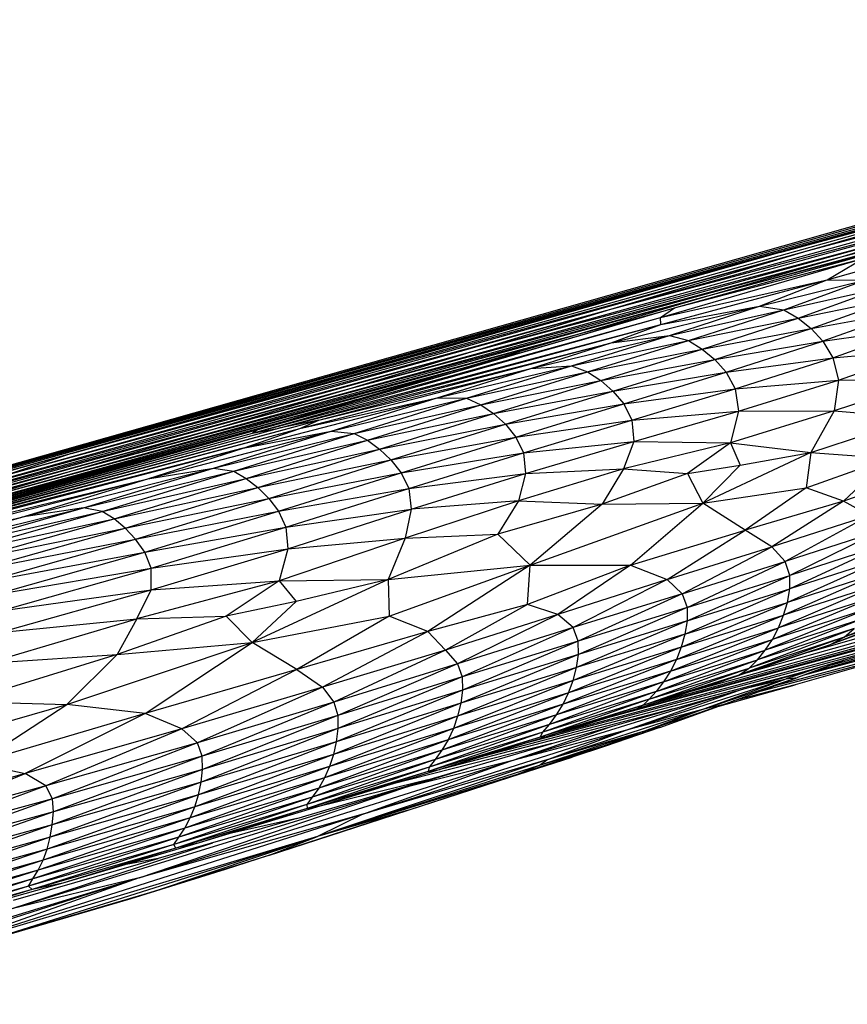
# Paper-space layout '_Derecha' of a CAD drawing. Header units: millimetres. Extents: x -1808 to 138, y -70 to 65.
# Tile 18 of 19: x 101 to 118, y 44 to 65. Entities that reach past the tile are written whole.
import ezdxf

# ---------------------------------------------------------------- set-up
doc = ezdxf.new("R2010")
doc.units = ezdxf.units.MM

psp = doc.layouts.new('_Derecha')

# ---------------------------------------------------------------- linework, layer by layer
at = {"color": 7, "linetype": 'Continuous', "lineweight": 25}
for p, q in [((116.847, 59.97), (134.627, 64.854)), ((107.367, 57.36), (133.16, 64.516)), ((133.16, 64.516), (116.847, 59.97)), ((130.699, 64.002), (-8.202, 24.697)), ((117.42, 60.003), (131.235, 63.821)), ((129.088, 63.515), (-8.202, 24.697)), ((107.367, 57.36), (125.809, 62.54)), ((118.161, 59.885), (128.306, 62.574)), ((101.966, 55.749), (125.736, 62.383)), ((113.295, 58.776), (125.873, 62.268)), ((116.847, 59.97), (125.736, 62.383)), ((117.42, 60.003), (125.736, 62.383)), ((117.42, 60.003), (125.873, 62.268)), ((115.413, 59.079), (126.101, 61.96)), ((118.161, 59.885), (126.101, 61.96)), ((110.432, 57.907), (122.667, 61.283)), ((113.295, 58.776), (122.667, 61.283)), ((107.79, 57.109), (120.49, 60.587)), ((110.432, 57.907), (120.49, 60.587)), ((118.161, 59.885), (120.49, 60.587)), ((114.635, 58.81), (120.344, 60.395)), ((115.413, 59.079), (119.635, 60.199)), ((116.847, 59.97), (90.206, 52.486)), ((116.847, 59.97), (98.728, 54.91)), ((100.658, 55.313), (117.42, 60.003)), ((101.966, 55.749), (117.42, 60.003)), ((116.847, 59.97), (101.966, 55.749)), ((113.295, 58.776), (117.42, 60.003)), ((117.842, 59.392), (119.789, 59.951)), ((104.973, 56.269), (118.161, 59.885)), ((107.79, 57.109), (118.161, 59.885)), ((114.337, 58.605), (118.597, 59.844)), ((114.635, 58.81), (118.597, 59.844)), ((115.413, 59.079), (118.161, 59.885)), ((117.842, 59.392), (118.597, 59.844)), ((114.337, 58.605), (117.842, 59.392)), ((114.345, 58.458), (117.842, 59.392)), ((116.417, 58.844), (117.842, 59.392)), ((116.417, 58.844), (118.627, 59.385)), ((116.926, 58.765), (118.627, 59.385)), ((117.842, 59.392), (118.627, 59.385)), ((116.926, 58.765), (118.977, 59.224)), ((117.233, 58.592), (118.977, 59.224)), ((101.952, 55.376), (115.413, 59.079)), ((104.973, 56.269), (115.413, 59.079)), ((112.627, 58.259), (115.413, 59.079)), ((117.233, 58.592), (119.259, 59.007)), ((117.503, 58.374), (119.259, 59.007)), ((98.331, 54.603), (113.295, 58.776)), ((100.658, 55.313), (113.295, 58.776)), ((105.89, 56.252), (114.635, 58.81)), ((106.62, 56.481), (114.635, 58.81)), ((110.432, 57.907), (113.295, 58.776)), ((112.627, 58.259), (114.441, 58.753)), ((113.3, 58.073), (116.417, 58.844)), ((114.337, 58.605), (114.635, 58.81)), ((114.345, 58.458), (116.417, 58.844)), ((114.527, 58.229), (116.417, 58.844)), ((114.527, 58.229), (116.926, 58.765)), ((114.929, 58.12), (116.926, 58.765)), ((116.417, 58.844), (116.926, 58.765)), ((116.926, 58.765), (117.233, 58.592)), ((117.503, 58.374), (119.516, 58.74)), ((119.516, 58.74), (117.749, 58.105)), ((105.767, 56.179), (114.337, 58.605)), ((105.89, 56.252), (114.337, 58.605)), ((112.627, 58.259), (114.094, 58.653)), ((114.345, 58.458), (114.337, 58.605)), ((114.929, 58.12), (117.233, 58.592)), ((115.216, 57.943), (117.233, 58.592)), ((117.233, 58.592), (117.503, 58.374)), ((105.767, 56.179), (114.345, 58.458)), ((106.324, 56.279), (114.345, 58.458)), ((113.3, 58.073), (114.345, 58.458)), ((115.216, 57.943), (117.503, 58.374)), ((115.479, 57.722), (117.503, 58.374)), ((117.503, 58.374), (117.749, 58.105)), ((117.749, 58.105), (119.745, 58.397)), ((117.956, 57.761), (119.745, 58.397)), ((98.738, 54.433), (112.627, 58.259)), ((101.952, 55.376), (112.627, 58.259)), ((106.324, 56.279), (113.3, 58.073)), ((107.164, 56.452), (113.3, 58.073)), ((110.014, 57.49), (112.627, 58.259)), ((111.616, 57.535), (114.527, 58.229)), ((111.616, 57.535), (113.3, 58.073)), ((112.468, 57.589), (114.527, 58.229)), ((112.468, 57.589), (114.929, 58.12)), ((112.807, 57.462), (114.929, 58.12)), ((113.3, 58.073), (114.527, 58.229)), ((114.527, 58.229), (114.929, 58.12)), ((114.929, 58.12), (115.216, 57.943)), ((115.479, 57.722), (117.749, 58.105)), ((115.716, 57.454), (117.749, 58.105)), ((117.749, 58.105), (117.956, 57.761)), ((95.793, 53.839), (110.432, 57.907)), ((98.331, 54.603), (110.432, 57.907)), ((107.79, 57.109), (110.432, 57.907)), ((110.014, 57.49), (111.393, 57.868)), ((112.807, 57.462), (115.216, 57.943)), ((113.082, 57.281), (115.216, 57.943)), ((115.216, 57.943), (115.479, 57.722)), ((117.956, 57.761), (119.925, 57.936)), ((118.076, 57.292), (119.925, 57.936)), ((111.297, 57.84), (110.014, 57.49)), ((113.082, 57.281), (115.479, 57.722)), ((113.338, 57.059), (115.479, 57.722)), ((115.479, 57.722), (115.716, 57.454)), ((115.716, 57.454), (117.956, 57.761)), ((115.904, 57.11), (117.956, 57.761)), ((117.956, 57.761), (118.076, 57.292)), ((96.155, 53.668), (110.014, 57.49)), ((110.014, 57.49), (98.738, 54.433)), ((106.762, 56.273), (111.616, 57.535)), ((107.164, 56.452), (111.616, 57.535)), ((107.959, 56.882), (110.014, 57.49)), ((109.649, 56.921), (112.468, 57.589)), ((109.649, 56.921), (111.616, 57.535)), ((110.267, 56.909), (112.468, 57.589)), ((110.267, 56.909), (112.807, 57.462)), ((110.568, 56.771), (112.807, 57.462)), ((111.616, 57.535), (112.468, 57.589)), ((112.468, 57.589), (112.807, 57.462)), ((112.807, 57.462), (113.082, 57.281)), ((113.338, 57.059), (115.716, 57.454)), ((113.566, 56.79), (115.716, 57.454)), ((115.716, 57.454), (115.904, 57.11)), ((-8.202, 24.697), (107.367, 57.36)), ((98.728, 54.91), (107.367, 57.36)), ((107.959, 56.882), (109.41, 57.292)), ((110.568, 56.771), (113.082, 57.281)), ((110.832, 56.587), (113.082, 57.281)), ((113.082, 57.281), (113.338, 57.059)), ((115.904, 57.11), (118.076, 57.292)), ((115.976, 56.641), (118.076, 57.292)), ((119.991, 57.304), (117.987, 56.644)), ((118.076, 57.292), (117.987, 56.644)), ((118.076, 57.292), (119.991, 57.304)), ((92.992, 53.005), (107.79, 57.109)), ((95.793, 53.839), (107.79, 57.109)), ((104.973, 56.269), (107.79, 57.109)), ((110.832, 56.587), (113.338, 57.059)), ((111.08, 56.363), (113.338, 57.059)), ((113.338, 57.059), (113.566, 56.79)), ((113.566, 56.79), (115.904, 57.11)), ((113.738, 56.451), (115.904, 57.11)), ((115.904, 57.11), (115.976, 56.641)), ((95.049, 53.314), (107.959, 56.882)), ((96.155, 53.668), (107.959, 56.882)), ((105.575, 55.865), (109.649, 56.921)), ((107.959, 56.882), (106.62, 56.481)), ((106.762, 56.273), (109.649, 56.921)), ((107.422, 56.222), (109.649, 56.921)), ((107.422, 56.222), (110.267, 56.909)), ((107.907, 56.173), (110.267, 56.909)), ((109.649, 56.921), (110.267, 56.909)), ((110.267, 56.909), (110.568, 56.771)), ((107.907, 56.173), (110.568, 56.771)), ((108.184, 56.029), (110.568, 56.771)), ((110.568, 56.771), (110.832, 56.587)), ((111.08, 56.363), (113.566, 56.79)), ((111.3, 56.094), (113.566, 56.79)), ((113.566, 56.79), (113.738, 56.451)), ((113.738, 56.451), (115.976, 56.641)), ((113.781, 56), (115.976, 56.641)), ((117.987, 56.644), (115.807, 55.972)), ((115.976, 56.641), (115.807, 55.972)), ((115.976, 56.641), (117.987, 56.644)), ((117.987, 56.644), (117.493, 55.768)), ((117.987, 56.644), (119.72, 56.508)), ((94.21, 52.956), (107.164, 56.452)), ((94.639, 53.16), (106.62, 56.481)), ((94.666, 53.055), (107.164, 56.452)), ((95.049, 53.314), (106.62, 56.481)), ((106.62, 56.481), (105.89, 56.252)), ((107.164, 56.452), (106.324, 56.279)), ((106.762, 56.273), (107.164, 56.452)), ((108.184, 56.029), (110.832, 56.587)), ((108.438, 55.841), (110.832, 56.587)), ((110.832, 56.587), (111.08, 56.363)), ((111.3, 56.094), (113.738, 56.451)), ((111.463, 55.761), (113.738, 56.451)), ((113.738, 56.451), (113.781, 56)), ((117.493, 55.768), (119.72, 56.508)), ((90.064, 52.14), (104.973, 56.269)), ((92.992, 53.005), (104.973, 56.269)), ((94.085, 52.946), (106.324, 56.279)), ((94.21, 52.956), (106.324, 56.279)), ((94.241, 53.016), (105.89, 56.252)), ((94.639, 53.16), (105.89, 56.252)), ((94.666, 53.055), (106.762, 56.273)), ((95.883, 53.355), (106.762, 56.273)), ((101.952, 55.376), (104.973, 56.269)), ((103.572, 55.22), (107.422, 56.222)), ((104.953, 55.444), (107.422, 56.222)), ((105.575, 55.865), (106.762, 56.273)), ((105.575, 55.865), (107.422, 56.222)), ((105.767, 56.179), (106.324, 56.279)), ((105.89, 56.252), (105.767, 56.179)), ((107.422, 56.222), (107.907, 56.173)), ((108.438, 55.841), (111.08, 56.363)), ((108.677, 55.615), (111.08, 56.363)), ((111.08, 56.363), (111.3, 56.094)), ((94.085, 52.946), (105.767, 56.179)), ((94.241, 53.016), (105.767, 56.179)), ((104.953, 55.444), (107.907, 56.173)), ((105.375, 55.376), (107.907, 56.173)), ((105.375, 55.376), (108.184, 56.029)), ((105.637, 55.228), (108.184, 56.029)), ((107.907, 56.173), (108.184, 56.029)), ((108.184, 56.029), (108.438, 55.841)), ((108.677, 55.615), (111.3, 56.094)), ((108.89, 55.345), (111.3, 56.094)), ((111.3, 56.094), (111.463, 55.761)), ((105.575, 55.865), (95.883, 53.355)), ((97.442, 53.722), (105.575, 55.865)), ((103.572, 55.22), (105.575, 55.865)), ((105.637, 55.228), (108.438, 55.841)), ((105.88, 55.037), (108.438, 55.841)), ((108.438, 55.841), (108.677, 55.615)), ((111.463, 55.761), (113.781, 56)), ((111.505, 55.33), (113.781, 56)), ((113.781, 56), (113.559, 55.425)), ((115.807, 55.972), (113.559, 55.425)), ((113.781, 56), (115.807, 55.972)), ((115.807, 55.972), (114.906, 55.328)), ((115.807, 55.972), (116.014, 55.506)), ((115.807, 55.972), (117.493, 55.768)), ((101.966, 55.749), (83.86, 50.673)), ((101.966, 55.749), (84.423, 50.801)), ((101.966, 55.749), (85.455, 51.137)), ((101.966, 55.749), (90.206, 52.486)), ((101.966, 55.749), (100.658, 55.313)), ((105.88, 55.037), (108.677, 55.615)), ((106.109, 54.808), (108.677, 55.615)), ((108.677, 55.615), (108.89, 55.345)), ((108.89, 55.345), (111.463, 55.761)), ((109.05, 55.015), (111.463, 55.761)), ((111.463, 55.761), (111.505, 55.33)), ((117.493, 55.768), (115.227, 54.705)), ((116.014, 55.506), (117.493, 55.768)), ((117.493, 55.768), (117.401, 55.029)), ((117.401, 55.029), (119.138, 55.647)), ((117.493, 55.768), (119.138, 55.647)), ((119.138, 55.647), (118.185, 54.751)), ((100.925, 54.412), (104.953, 55.444)), ((102.22, 54.608), (104.953, 55.444)), ((103.572, 55.22), (104.953, 55.444)), ((104.953, 55.444), (105.375, 55.376)), ((113.559, 55.425), (111.356, 54.758)), ((111.505, 55.33), (113.559, 55.425)), ((113.559, 55.425), (113.112, 54.684)), ((113.559, 55.425), (114.906, 55.328)), ((114.906, 55.328), (116.014, 55.506)), ((116.014, 55.506), (115.227, 54.705)), ((120.068, 55.401), (118.185, 54.751)), ((86.759, 51.177), (101.952, 55.376)), ((90.064, 52.14), (101.952, 55.376)), ((96.4, 53.372), (103.572, 55.22)), ((97.442, 53.722), (103.572, 55.22)), ((98.738, 54.433), (101.952, 55.376)), ((100.925, 54.412), (103.572, 55.22)), ((102.22, 54.608), (105.375, 55.376)), ((102.613, 54.532), (105.375, 55.376)), ((102.613, 54.532), (105.637, 55.228)), ((102.86, 54.379), (105.637, 55.228)), ((105.375, 55.376), (105.637, 55.228)), ((105.637, 55.228), (105.88, 55.037)), ((106.109, 54.808), (108.89, 55.345)), ((106.315, 54.537), (108.89, 55.345)), ((108.89, 55.345), (109.05, 55.015)), ((109.05, 55.015), (111.505, 55.33)), ((109.104, 54.579), (111.505, 55.33)), ((111.505, 55.33), (111.356, 54.758)), ((114.906, 55.328), (113.112, 54.684)), ((114.906, 55.328), (115.227, 54.705)), ((130.123, 55.187), (117.431, 51.577)), ((102.86, 54.379), (105.88, 55.037)), ((103.092, 54.185), (105.88, 55.037)), ((105.88, 55.037), (106.109, 54.808)), ((106.315, 54.537), (109.05, 55.015)), ((106.469, 54.203), (109.05, 55.015)), ((109.05, 55.015), (109.104, 54.579)), ((115.227, 54.705), (117.401, 55.029)), ((117.401, 55.029), (116.116, 54.144)), ((118.185, 54.751), (117.401, 55.029)), ((103.092, 54.185), (106.109, 54.808)), ((103.311, 53.953), (106.109, 54.808)), ((106.109, 54.808), (106.315, 54.537)), ((97.892, 53.548), (102.22, 54.608)), ((99.162, 53.741), (102.22, 54.608)), ((102.22, 54.608), (100.925, 54.412)), ((102.613, 54.532), (102.22, 54.608)), ((106.469, 54.203), (109.104, 54.579)), ((106.509, 53.749), (109.104, 54.579)), ((111.356, 54.758), (108.973, 53.97)), ((109.104, 54.579), (108.973, 53.97)), ((111.356, 54.758), (109.104, 54.579)), ((111.356, 54.758), (110.921, 54.058)), ((113.112, 54.684), (110.921, 54.058)), ((111.356, 54.758), (113.112, 54.684)), ((111.602, 53.403), (115.227, 54.705)), ((113.112, 54.684), (111.602, 53.403)), ((113.112, 54.684), (115.227, 54.705)), ((113.71, 53.404), (115.227, 54.705)), ((116.116, 54.144), (115.227, 54.705)), ((118.185, 54.751), (116.116, 54.144)), ((116.141, 51.145), (129.025, 54.758)), ((118.185, 54.751), (116.68, 53.79)), ((118.729, 54.447), (118.185, 54.751)), ((93.215, 52.47), (100.925, 54.412)), ((96.4, 53.372), (100.925, 54.412)), ((97.892, 53.548), (100.925, 54.412)), ((99.162, 53.741), (102.613, 54.532)), ((99.523, 53.657), (102.613, 54.532)), ((99.523, 53.657), (102.86, 54.379)), ((99.754, 53.5), (102.86, 54.379)), ((102.86, 54.379), (102.613, 54.532)), ((103.092, 54.185), (102.86, 54.379)), ((103.311, 53.953), (106.315, 54.537)), ((103.506, 53.679), (106.315, 54.537)), ((106.315, 54.537), (106.469, 54.203)), ((118.729, 54.447), (116.68, 53.79)), ((118.729, 54.447), (116.958, 53.483)), ((99.754, 53.5), (103.092, 54.185)), ((99.973, 53.302), (103.092, 54.185)), ((103.311, 53.953), (103.092, 54.185)), ((103.506, 53.679), (106.469, 54.203)), ((103.643, 53.341), (106.469, 54.203)), ((106.469, 54.203), (106.509, 53.749)), ((113.71, 53.404), (116.116, 54.144)), ((114.48, 53.109), (116.116, 54.144)), ((115.008, 50.772), (127.55, 54.245)), ((116.68, 53.79), (116.116, 54.144)), ((119.007, 54.148), (116.958, 53.483)), ((119.007, 54.148), (117.053, 53.191)), ((99.973, 53.302), (103.311, 53.953)), ((100.181, 53.067), (103.311, 53.953)), ((103.506, 53.679), (103.311, 53.953)), ((108.973, 53.97), (106.331, 53.077)), ((106.509, 53.749), (108.973, 53.97)), ((110.921, 54.058), (108.616, 53.103)), ((108.973, 53.97), (108.616, 53.103)), ((108.973, 53.97), (110.921, 54.058)), ((110.921, 54.058), (111.602, 53.403)), ((103.641, 52.886), (106.509, 53.749)), ((103.643, 53.341), (106.509, 53.749)), ((106.509, 53.749), (106.331, 53.077)), ((114.48, 53.109), (116.68, 53.79)), ((114.795, 52.808), (116.68, 53.79)), ((116.958, 53.483), (116.68, 53.79)), ((119.104, 53.855), (117.052, 52.907)), ((119.104, 53.855), (117.053, 53.191)), ((100.181, 53.067), (103.506, 53.679)), ((100.364, 52.791), (103.506, 53.679)), ((103.643, 53.341), (103.506, 53.679)), ((125.918, 53.715), (114.096, 50.476)), ((119.105, 53.568), (117.003, 52.626)), ((119.105, 53.568), (117.052, 52.907)), ((100.364, 52.791), (103.643, 53.341)), ((100.482, 52.451), (103.643, 53.341)), ((103.641, 52.886), (103.643, 53.341)), ((108.616, 53.103), (111.602, 53.403)), ((108.639, 52.335), (111.602, 53.403)), ((111.602, 53.403), (109.455, 52.015)), ((113.71, 53.404), (111.543, 52.578)), ((111.543, 52.578), (111.602, 53.403)), ((111.602, 53.403), (113.71, 53.404)), ((113.71, 53.404), (112.181, 52.369)), ((124.85, 53.381), (113.548, 50.303)), ((113.71, 53.404), (114.48, 53.109)), ((114.795, 52.808), (116.958, 53.483)), ((114.896, 52.519), (116.958, 53.483)), ((117.053, 53.191), (116.958, 53.483)), ((125.78, 53.457), (117.849, 51.284)), ((114.48, 53.109), (112.181, 52.369)), ((114.48, 53.109), (112.503, 52.095)), ((124.073, 53.141), (113.151, 50.179)), ((114.48, 53.109), (114.795, 52.808)), ((114.896, 52.519), (117.053, 53.191)), ((114.896, 52.235), (117.053, 53.191)), ((119.056, 53.287), (116.923, 52.354)), ((119.056, 53.287), (117.003, 52.626)), ((117.052, 52.907), (117.053, 53.191)), ((124.712, 53.122), (117.536, 51.168)), ((106.331, 53.077), (103.339, 52.279)), ((103.641, 52.886), (106.331, 53.077)), ((106.331, 53.077), (105.218, 52.339)), ((108.616, 53.103), (105.763, 51.784)), ((106.331, 53.077), (108.616, 53.103)), ((106.331, 53.077), (106.684, 52.646)), ((108.616, 53.103), (106.684, 52.646)), ((108.616, 53.103), (108.639, 52.335)), ((114.849, 51.956), (117.052, 52.907)), ((114.896, 52.235), (117.052, 52.907)), ((118.974, 53.014), (116.818, 52.093)), ((118.974, 53.014), (116.923, 52.354)), ((117.003, 52.626), (117.052, 52.907)), ((100.447, 51.995), (103.641, 52.886)), ((100.482, 52.451), (103.641, 52.886)), ((103.339, 52.279), (103.641, 52.886)), ((114.795, 52.808), (112.503, 52.095)), ((114.795, 52.808), (112.612, 51.814)), ((114.795, 52.808), (114.896, 52.519)), ((118.866, 52.753), (116.689, 51.848)), ((118.866, 52.753), (116.818, 52.093)), ((123.935, 52.882), (117.329, 51.091)), ((120.247, 52.726), (118.197, 51.897)), ((106.684, 52.646), (105.218, 52.339)), ((106.684, 52.646), (105.763, 51.784)), ((111.543, 52.578), (109.455, 52.015)), ((111.543, 52.578), (109.824, 51.624)), ((112.181, 52.369), (111.543, 52.578)), ((112.233, 49.893), (121.927, 52.494)), ((114.896, 52.519), (112.612, 51.814)), ((114.896, 52.519), (112.617, 51.534)), ((114.773, 51.685), (117.003, 52.626)), ((114.849, 51.956), (117.003, 52.626)), ((114.896, 52.519), (114.896, 52.235)), ((118.733, 52.507), (116.539, 51.623)), ((118.733, 52.507), (116.689, 51.848)), ((116.923, 52.354), (117.003, 52.626)), ((119.988, 52.534), (117.879, 51.727)), ((119.988, 52.534), (118.197, 51.897)), ((105.218, 52.339), (102.923, 51.53)), ((103.339, 52.279), (105.218, 52.339)), ((105.218, 52.339), (105.763, 51.784)), ((105.763, 51.784), (108.639, 52.335)), ((108.639, 52.335), (106.702, 51.217)), ((109.455, 52.015), (108.639, 52.335)), ((112.181, 52.369), (109.824, 51.624)), ((112.181, 52.369), (110.075, 51.337)), ((112.503, 52.095), (112.181, 52.369)), ((114.672, 51.425), (116.923, 52.354)), ((114.773, 51.685), (116.923, 52.354)), ((118.579, 52.281), (116.375, 51.421)), ((118.579, 52.281), (116.539, 51.623)), ((116.818, 52.093), (116.923, 52.354)), ((119.499, 52.327), (117.879, 51.727)), ((100.187, 51.348), (103.339, 52.279)), ((100.447, 51.995), (103.339, 52.279)), ((103.339, 52.279), (102.923, 51.53)), ((112.503, 52.095), (110.075, 51.337)), ((112.503, 52.095), (110.173, 51.06)), ((112.612, 51.814), (112.503, 52.095)), ((114.896, 52.235), (112.574, 51.256)), ((114.896, 52.235), (112.617, 51.534)), ((114.548, 51.181), (116.818, 52.093)), ((114.672, 51.425), (116.818, 52.093)), ((114.896, 52.235), (114.849, 51.956)), ((118.405, 52.077), (116.201, 51.248)), ((118.405, 52.077), (116.375, 51.421)), ((116.689, 51.848), (116.818, 52.093)), ((116.802, 50.897), (121.789, 52.235)), ((118.197, 51.897), (118.405, 52.077)), ((109.455, 52.015), (106.702, 51.217)), ((109.455, 52.015), (107.241, 50.846)), ((109.455, 52.015), (109.824, 51.624)), ((119.809, 51.873), (111.455, 49.654)), ((114.849, 51.956), (112.503, 50.986)), ((114.849, 51.956), (112.574, 51.256)), ((114.849, 51.956), (114.773, 51.685)), ((118.197, 51.897), (115.993, 51.105)), ((118.197, 51.897), (116.201, 51.248)), ((119.809, 51.873), (117.307, 51.157)), ((117.879, 51.727), (118.197, 51.897)), ((101.872, 50.484), (105.763, 51.784)), ((102.923, 51.53), (105.763, 51.784)), ((103.513, 50.296), (105.763, 51.784)), ((106.702, 51.217), (105.763, 51.784)), ((112.612, 51.814), (110.173, 51.06)), ((112.612, 51.814), (110.18, 50.782)), ((114.773, 51.685), (112.408, 50.728)), ((114.773, 51.685), (112.503, 50.986)), ((112.617, 51.534), (112.612, 51.814)), ((114.404, 50.957), (116.689, 51.848)), ((114.548, 51.181), (116.689, 51.848)), ((114.773, 51.685), (114.672, 51.425)), ((117.879, 51.727), (115.637, 50.975)), ((117.879, 51.727), (115.993, 51.105)), ((116.539, 51.623), (116.689, 51.848)), ((102.923, 51.53), (99.727, 50.541)), ((100.187, 51.348), (102.923, 51.53)), ((102.923, 51.53), (101.872, 50.484)), ((109.824, 51.624), (107.241, 50.846)), ((109.824, 51.624), (107.475, 50.533)), ((109.824, 51.624), (110.075, 51.337)), ((112.617, 51.534), (110.142, 50.507)), ((112.617, 51.534), (110.18, 50.782)), ((112.574, 51.256), (112.617, 51.534)), ((114.248, 50.757), (116.539, 51.623)), ((114.404, 50.957), (116.539, 51.623)), ((119.671, 51.615), (116.35, 50.732)), ((116.375, 51.421), (116.539, 51.623)), ((119.671, 51.615), (117.169, 50.898)), ((110.075, 51.337), (107.475, 50.533)), ((110.075, 51.337), (107.559, 50.253)), ((110.075, 51.337), (110.173, 51.06)), ((112.574, 51.256), (110.076, 50.238)), ((112.574, 51.256), (110.142, 50.507)), ((114.672, 51.425), (112.291, 50.486)), ((114.672, 51.425), (112.408, 50.728)), ((112.503, 50.986), (112.574, 51.256)), ((113.975, 50.469), (116.201, 51.248)), ((114.098, 50.591), (116.375, 51.421)), ((114.098, 50.591), (116.201, 51.248)), ((114.248, 50.757), (116.375, 51.421)), ((114.672, 51.425), (114.548, 51.181)), ((115.993, 51.105), (116.201, 51.248)), ((116.201, 51.248), (116.375, 51.421)), ((117.771, 51.29), (116.98, 51.019)), ((118.183, 51.408), (117.217, 51.049)), ((106.702, 51.217), (103.513, 50.296)), ((106.702, 51.217), (104.288, 49.974)), ((106.702, 51.217), (107.241, 50.846)), ((110.173, 51.06), (107.559, 50.253)), ((110.173, 51.06), (107.564, 49.976)), ((110.173, 51.06), (110.18, 50.782)), ((117.307, 51.157), (110.65, 49.407)), ((114.548, 51.181), (112.154, 50.263)), ((114.548, 51.181), (112.291, 50.486)), ((113.861, 50.4), (115.993, 51.105)), ((113.975, 50.469), (115.993, 51.105)), ((114.548, 51.181), (114.404, 50.957)), ((114.606, 50.392), (117.307, 51.157)), ((115.194, 50.371), (117.217, 51.049)), ((115.637, 50.975), (115.993, 51.105)), ((115.641, 50.472), (117.217, 51.049)), ((117.524, 51.219), (116.98, 51.019)), ((116.98, 51.019), (117.217, 51.049)), ((107.241, 50.846), (104.288, 49.974)), ((107.241, 50.846), (104.612, 49.677)), ((107.241, 50.846), (107.475, 50.533)), ((112.503, 50.986), (109.988, 49.982)), ((112.503, 50.986), (110.076, 50.238)), ((114.404, 50.957), (112.004, 50.066)), ((114.404, 50.957), (112.154, 50.263)), ((112.408, 50.728), (112.503, 50.986)), ((113.595, 49.94), (116.98, 51.019)), ((113.861, 50.4), (115.637, 50.975)), ((114.404, 50.957), (114.248, 50.757)), ((115.194, 50.371), (116.98, 51.019)), ((115.544, 50.437), (117.169, 50.898)), ((117.169, 50.898), (115.87, 50.556)), ((116.1, 50.815), (116.98, 51.019)), ((110.18, 50.782), (107.529, 49.702)), ((110.18, 50.782), (107.564, 49.976)), ((112.408, 50.728), (109.877, 49.743)), ((112.408, 50.728), (109.988, 49.982)), ((110.18, 50.782), (110.142, 50.507)), ((111.184, 49.295), (115.928, 50.766)), ((114.248, 50.757), (111.87, 49.904)), ((114.248, 50.757), (112.004, 50.066)), ((112.291, 50.486), (112.408, 50.728)), ((113.595, 49.94), (115.996, 50.785)), ((114.248, 50.757), (114.098, 50.591)), ((97.813, 49.324), (101.872, 50.484)), ((99.727, 50.541), (101.872, 50.484)), ((99.984, 49.254), (101.872, 50.484)), ((103.513, 50.296), (101.872, 50.484)), ((107.475, 50.533), (104.612, 49.677)), ((107.475, 50.533), (104.711, 49.397)), ((110.142, 50.507), (107.468, 49.436)), ((107.475, 50.533), (107.559, 50.253)), ((110.142, 50.507), (107.529, 49.702)), ((112.291, 50.486), (109.747, 49.523)), ((112.291, 50.486), (109.877, 49.743)), ((110.142, 50.507), (110.076, 50.238)), ((114.098, 50.591), (111.811, 49.8)), ((113.975, 50.469), (111.811, 49.8)), ((114.098, 50.591), (111.87, 49.904)), ((113.975, 50.469), (111.919, 49.796)), ((112.154, 50.263), (112.291, 50.486)), ((113.975, 50.469), (113.861, 50.4)), ((113.952, 49.907), (115.641, 50.472)), ((114.098, 50.591), (113.975, 50.469)), ((114.324, 49.999), (115.641, 50.472)), ((115.641, 50.472), (115.194, 50.371)), ((103.513, 50.296), (99.984, 49.254)), ((103.513, 50.296), (100.995, 49.034)), ((104.288, 49.974), (103.513, 50.296)), ((107.559, 50.253), (104.711, 49.397)), ((107.559, 50.253), (104.719, 49.121)), ((110.076, 50.238), (107.385, 49.183)), ((110.076, 50.238), (107.468, 49.436)), ((107.559, 50.253), (107.564, 49.976)), ((112.154, 50.263), (109.605, 49.328)), ((112.154, 50.263), (109.747, 49.523)), ((114.606, 50.392), (109.785, 49.142)), ((110.076, 50.238), (109.988, 49.982)), ((113.861, 50.4), (111.919, 49.796)), ((111.95, 49.322), (115.194, 50.371)), ((112.004, 50.066), (112.154, 50.263)), ((112.054, 49.661), (114.606, 50.392)), ((115.194, 50.371), (113.595, 49.94)), ((113.952, 49.907), (115.194, 50.371)), ((112.004, 50.066), (109.481, 49.169)), ((112.004, 50.066), (109.605, 49.328)), ((111.184, 49.295), (113.328, 50.026)), ((111.87, 49.904), (112.004, 50.066)), ((104.288, 49.974), (100.995, 49.034)), ((104.288, 49.974), (101.425, 48.772)), ((104.612, 49.677), (104.288, 49.974)), ((107.564, 49.976), (104.688, 48.849)), ((107.564, 49.976), (104.719, 49.121)), ((109.988, 49.982), (107.282, 48.946)), ((109.988, 49.982), (107.385, 49.183)), ((107.564, 49.976), (107.529, 49.702)), ((108.084, 48.183), (113.595, 49.94)), ((111.87, 49.904), (109.46, 49.078)), ((111.87, 49.904), (109.481, 49.169)), ((109.988, 49.982), (109.877, 49.743)), ((113.595, 49.94), (111.184, 49.295)), ((113.952, 49.907), (111.787, 49.199)), ((111.811, 49.8), (111.87, 49.904)), ((111.95, 49.322), (113.595, 49.94)), ((113.952, 49.907), (111.95, 49.322)), ((114.324, 49.999), (113.158, 49.614)), ((113.952, 49.907), (113.158, 49.614)), ((114.324, 49.999), (113.185, 49.609)), ((114.324, 49.999), (113.952, 49.907)), ((104.612, 49.677), (101.425, 48.772)), ((104.612, 49.677), (101.565, 48.501)), ((104.711, 49.397), (104.612, 49.677)), ((107.529, 49.702), (104.633, 48.586)), ((107.529, 49.702), (104.688, 48.849)), ((109.877, 49.743), (107.159, 48.729)), ((109.877, 49.743), (107.282, 48.946)), ((107.529, 49.702), (107.468, 49.436)), ((112.054, 49.661), (108.695, 48.809)), ((109.449, 48.899), (112.054, 49.661)), ((111.811, 49.8), (109.46, 49.078)), ((111.811, 49.8), (109.713, 49.12)), ((111.919, 49.796), (109.713, 49.12)), ((109.877, 49.743), (109.747, 49.523)), ((113.158, 49.614), (111.348, 49.022)), ((113.185, 49.609), (111.348, 49.022)), ((113.158, 49.614), (111.787, 49.199)), ((111.919, 49.796), (111.811, 49.8)), ((113.185, 49.609), (112.486, 49.379)), ((113.185, 49.609), (113.158, 49.614)), ((104.711, 49.397), (101.565, 48.501)), ((104.711, 49.397), (101.586, 48.229)), ((107.468, 49.436), (104.557, 48.335)), ((107.468, 49.436), (104.633, 48.586)), ((104.719, 49.121), (104.711, 49.397)), ((109.747, 49.523), (107.025, 48.537)), ((109.747, 49.523), (107.159, 48.729)), ((107.468, 49.436), (107.385, 49.183)), ((109.747, 49.523), (109.605, 49.328)), ((99.984, 49.254), (100.995, 49.034)), ((103.388, 46.842), (111.184, 49.295)), ((107.385, 49.183), (104.461, 48.101)), ((107.385, 49.183), (104.557, 48.335)), ((109.605, 49.328), (106.909, 48.381)), ((109.605, 49.328), (107.025, 48.537)), ((111.95, 49.322), (107.132, 47.709)), ((111.787, 49.199), (107.132, 47.709)), ((107.385, 49.183), (107.282, 48.946)), ((111.95, 49.322), (108.084, 48.183)), ((108.084, 48.183), (111.184, 49.295)), ((111.184, 49.295), (108.97, 48.741)), ((109.605, 49.328), (109.481, 49.169)), ((111.177, 48.956), (112.486, 49.379)), ((112.486, 49.379), (111.348, 49.022)), ((111.787, 49.199), (111.348, 49.022)), ((111.787, 49.199), (111.95, 49.322)), ((100.995, 49.034), (97.565, 48.07)), ((97.996, 47.828), (100.995, 49.034)), ((101.425, 48.772), (100.995, 49.034)), ((104.719, 49.121), (101.564, 47.958)), ((104.719, 49.121), (101.586, 48.229)), ((104.688, 48.849), (104.719, 49.121)), ((109.481, 49.169), (106.909, 48.381)), ((109.481, 49.169), (106.919, 48.299)), ((109.46, 49.078), (106.919, 48.299)), ((111.348, 49.022), (107.132, 47.709)), ((109.713, 49.12), (107.274, 48.374)), ((109.46, 49.078), (107.274, 48.374)), ((108.97, 48.741), (110.279, 49.142)), ((109.037, 48.267), (111.348, 49.022)), ((109.481, 49.169), (109.46, 49.078)), ((109.46, 49.078), (109.713, 49.12)), ((111.177, 48.956), (111.348, 49.022)), ((101.425, 48.772), (97.996, 47.828)), ((101.425, 48.772), (98.159, 47.568)), ((101.565, 48.501), (101.425, 48.772)), ((104.688, 48.849), (101.518, 47.697)), ((104.688, 48.849), (101.564, 47.958)), ((107.282, 48.946), (104.348, 47.887)), ((107.282, 48.946), (104.461, 48.101)), ((104.633, 48.586), (104.688, 48.849)), ((106.702, 48.092), (109.449, 48.899)), ((107.282, 48.946), (107.159, 48.729)), ((109.449, 48.899), (107.19, 48.349)), ((108.97, 48.741), (109.405, 48.886)), ((109.037, 48.267), (111.177, 48.956)), ((100.681, 46.188), (108.97, 48.741)), ((104.633, 48.586), (101.453, 47.449)), ((104.633, 48.586), (101.518, 47.697)), ((103.388, 46.842), (108.97, 48.741)), ((107.159, 48.729), (104.222, 47.698)), ((107.159, 48.729), (104.348, 47.887)), ((104.557, 48.335), (104.633, 48.586)), ((107.159, 48.729), (107.025, 48.537)), ((108.97, 48.741), (108.794, 48.706)), ((101.565, 48.501), (98.159, 47.568)), ((101.565, 48.501), (98.195, 47.298)), ((101.586, 48.229), (101.565, 48.501)), ((107.025, 48.537), (104.117, 47.544)), ((106.909, 48.381), (104.117, 47.544)), ((106.909, 48.381), (104.161, 47.469)), ((107.025, 48.537), (104.222, 47.698)), ((107.274, 48.374), (104.648, 47.577)), ((107.025, 48.537), (106.909, 48.381)), ((106.909, 48.381), (106.919, 48.299)), ((106.919, 48.299), (107.274, 48.374)), ((101.586, 48.229), (98.185, 47.03)), ((101.586, 48.229), (98.195, 47.298)), ((108.084, 48.183), (98.8, 45.223)), ((104.557, 48.335), (101.369, 47.217)), ((104.557, 48.335), (101.453, 47.449)), ((101.564, 47.958), (101.586, 48.229)), ((108.084, 48.183), (103.388, 46.842)), ((106.919, 48.299), (104.161, 47.469)), ((104.461, 48.101), (104.557, 48.335)), ((106.919, 48.299), (104.648, 47.577)), ((109.037, 48.267), (106.108, 47.312)), ((109.037, 48.267), (107.132, 47.709)), ((108.084, 48.183), (107.132, 47.709)), ((107.382, 47.727), (109.037, 48.267)), ((101.564, 47.958), (98.151, 46.77)), ((101.564, 47.958), (98.185, 47.03)), ((104.461, 48.101), (101.268, 47.007)), ((104.461, 48.101), (101.369, 47.217)), ((101.518, 47.697), (101.564, 47.958)), ((106.702, 48.092), (103.788, 47.247)), ((104.348, 47.887), (104.461, 48.101)), ((106.702, 48.092), (105.325, 47.783)), ((104.348, 47.887), (101.154, 46.821)), ((104.348, 47.887), (101.268, 47.007)), ((104.222, 47.698), (104.348, 47.887)), ((101.518, 47.697), (98.099, 46.525)), ((101.518, 47.697), (98.151, 46.77)), ((107.132, 47.709), (98.8, 45.223)), ((107.132, 47.709), (100.401, 45.587)), ((100.681, 46.188), (104.938, 47.58)), ((104.222, 47.698), (101.061, 46.669)), ((104.117, 47.544), (101.061, 46.669)), ((104.117, 47.544), (101.14, 46.598)), ((104.222, 47.698), (101.154, 46.821)), ((101.453, 47.449), (101.518, 47.697)), ((104.648, 47.577), (101.787, 46.734)), ((103.608, 46.527), (107.132, 47.709)), ((104.117, 47.544), (104.222, 47.698)), ((104.161, 47.469), (104.117, 47.544)), ((104.648, 47.577), (104.161, 47.469)), ((106.108, 47.312), (107.382, 47.727)), ((106.108, 47.312), (107.132, 47.709)), ((101.453, 47.449), (98.03, 46.296)), ((101.453, 47.449), (98.099, 46.525)), ((104.161, 47.469), (101.14, 46.598)), ((101.369, 47.217), (101.453, 47.449)), ((104.161, 47.469), (101.787, 46.734)), ((101.369, 47.217), (97.944, 46.089)), ((101.369, 47.217), (98.03, 46.296)), ((100.747, 46.373), (103.788, 47.247)), ((101.268, 47.007), (101.369, 47.217)), ((103.788, 47.247), (103.112, 47.125)), ((106.108, 47.312), (103.21, 46.401)), ((106.108, 47.312), (103.608, 46.527)), ((106.108, 47.312), (105.192, 47.019)), ((101.268, 47.007), (97.845, 45.906)), ((101.268, 47.007), (97.944, 46.089)), ((101.154, 46.821), (101.268, 47.007)), ((105.192, 47.019), (103.21, 46.401)), ((103.388, 46.842), (95.999, 44.592)), ((103.388, 46.842), (96.422, 44.631)), ((101.154, 46.821), (97.763, 45.756)), ((101.154, 46.821), (97.845, 45.906)), ((101.787, 46.734), (98.653, 45.848)), ((103.388, 46.842), (98.8, 45.223)), ((103.388, 46.842), (100.681, 46.188)), ((101.061, 46.669), (101.154, 46.821)), ((101.787, 46.734), (101.14, 46.598)), ((101.061, 46.669), (97.763, 45.756)), ((101.061, 46.669), (97.864, 45.688)), ((101.14, 46.598), (97.864, 45.688)), ((101.14, 46.598), (98.653, 45.848)), ((103.608, 46.527), (100.066, 45.483)), ((103.608, 46.527), (100.401, 45.587)), ((101.14, 46.598), (101.061, 46.669)), ((103.608, 46.527), (103.21, 46.401)), ((103.21, 46.401), (100.066, 45.483))]:
    psp.add_line(p, q, dxfattribs=at)

doc.saveas('drawing.dxf')
